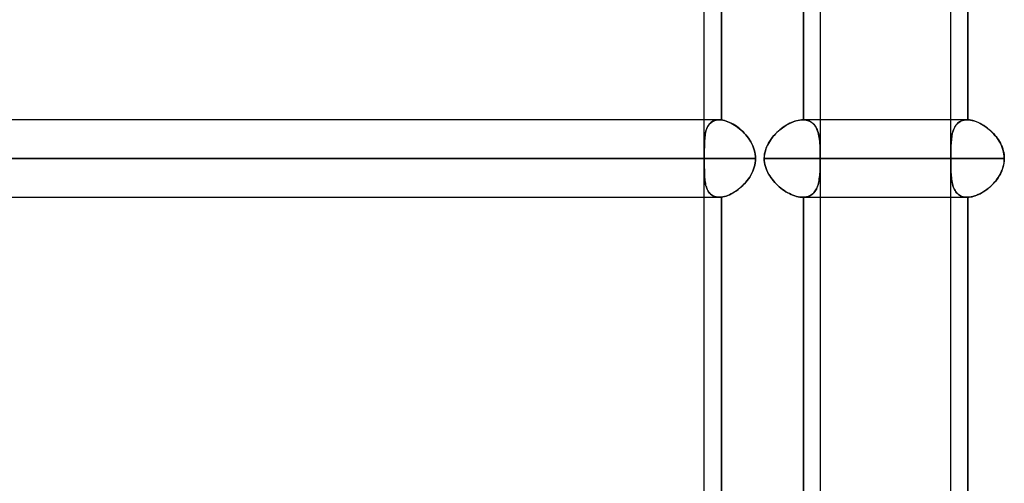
# Model space of a CAD drawing. Header units: millimetres. Extents: x -288 to 288, y -123 to 100.
# Tile 72 of 76: x 151 to 179, y -30 to -16. Entities that reach past the tile are written whole.
import ezdxf

# ---------------------------------------------------------------- set-up
doc = ezdxf.new("R2010")
doc.units = ezdxf.units.MM
doc.layers.add('MAIN-1', color=7, linetype='Continuous')
doc.layers.add('MAIN-2', color=7, linetype='Continuous')

msp = doc.modelspace()

# ---------------------------------------------------------------- linework, layer by layer
at = {"layer": 'MAIN-1'}
for p, q in [((173.886, -31.305), (173.886, -2.543)), ((170.496, -19.175), (170.496, -10.435)), ((170.993, -10.431), (170.993, -19.179)), ((177.687, -19.175), (177.687, -10.435)), ((178.184, -10.435), (178.184, -19.175)), ((170.929, -19.175), (-170.929, -19.175)), ((170.929, -19.175), (170.938, -19.175)), ((170.938, -19.175), (170.947, -19.175)), ((170.947, -19.175), (170.956, -19.176)), ((170.956, -19.176), (170.965, -19.176)), ((170.965, -19.176), (170.974, -19.177)), ((170.974, -19.177), (170.983, -19.178)), ((170.983, -19.178), (170.993, -19.179)), ((170.993, -19.179), (171.038, -19.186)), ((171.038, -19.186), (171.085, -19.196)), ((171.085, -19.196), (171.133, -19.21)), ((171.133, -19.21), (171.182, -19.228)), ((171.182, -19.228), (171.231, -19.248)), ((171.231, -19.248), (171.281, -19.272)), ((178.168, -19.175), (173.886, -19.175)), ((178.168, -19.175), (178.17, -19.175)), ((178.17, -19.175), (178.172, -19.175)), ((178.172, -19.175), (178.175, -19.175)), ((178.175, -19.175), (178.177, -19.175)), ((178.177, -19.175), (178.179, -19.175)), ((178.179, -19.175), (178.182, -19.175)), ((178.182, -19.175), (178.184, -19.175)), ((178.184, -19.175), (178.225, -19.178)), ((178.225, -19.178), (178.268, -19.183)), ((178.268, -19.183), (178.312, -19.192)), ((178.312, -19.192), (178.356, -19.203)), ((178.356, -19.203), (178.401, -19.218)), ((178.401, -19.218), (178.447, -19.235)), ((178.447, -19.235), (178.493, -19.254)), ((171.281, -19.272), (171.331, -19.299)), ((171.331, -19.299), (171.38, -19.329)), ((171.38, -19.329), (171.429, -19.361)), ((171.429, -19.361), (171.478, -19.397)), ((171.478, -19.397), (171.525, -19.435)), ((171.525, -19.435), (171.572, -19.475)), ((171.572, -19.475), (171.618, -19.517)), ((171.618, -19.517), (171.662, -19.562)), ((178.493, -19.254), (178.54, -19.276)), ((178.54, -19.276), (178.586, -19.301)), ((178.586, -19.301), (178.632, -19.328)), ((178.632, -19.328), (178.677, -19.357)), ((178.677, -19.357), (178.722, -19.389)), ((178.722, -19.389), (178.766, -19.423)), ((178.766, -19.423), (178.81, -19.458)), ((178.81, -19.458), (178.852, -19.496)), ((178.852, -19.496), (178.893, -19.535)), ((178.893, -19.535), (178.933, -19.577)), ((171.662, -19.562), (171.704, -19.609)), ((171.704, -19.609), (171.744, -19.658)), ((171.744, -19.658), (171.783, -19.709)), ((171.783, -19.709), (171.819, -19.762)), ((171.819, -19.762), (171.852, -19.817)), ((171.852, -19.817), (171.882, -19.873)), ((178.933, -19.577), (178.971, -19.62)), ((178.971, -19.62), (179.008, -19.664)), ((179.008, -19.664), (179.043, -19.711)), ((179.043, -19.711), (179.076, -19.759)), ((179.076, -19.759), (179.106, -19.808)), ((179.106, -19.808), (179.135, -19.859)), ((171.882, -19.873), (171.909, -19.931)), ((171.909, -19.931), (171.933, -19.991)), ((171.933, -19.991), (171.953, -20.052)), ((171.953, -20.052), (171.969, -20.115)), ((179.135, -19.859), (179.16, -19.911)), ((179.16, -19.911), (179.183, -19.965)), ((179.183, -19.965), (179.203, -20.019)), ((179.203, -20.019), (179.22, -20.075)), ((179.22, -20.075), (179.233, -20.132)), ((-171.99, -20.305), (171.99, -20.305)), ((171.969, -20.115), (171.98, -20.178)), ((171.98, -20.178), (171.987, -20.241)), ((171.987, -20.368), (171.98, -20.431)), ((171.987, -20.241), (171.99, -20.305)), ((171.99, -20.305), (171.987, -20.368)), ((173.886, -20.305), (179.25, -20.305)), ((179.233, -20.132), (179.242, -20.19)), ((179.247, -20.371), (179.24, -20.436)), ((179.242, -20.19), (179.248, -20.247)), ((179.25, -20.305), (179.247, -20.371)), ((179.248, -20.247), (179.25, -20.305)), ((171.911, -20.676), (171.884, -20.734)), ((171.934, -20.617), (171.911, -20.676)), ((171.954, -20.556), (171.934, -20.617)), ((171.969, -20.494), (171.954, -20.556)), ((171.98, -20.431), (171.969, -20.494)), ((179.19, -20.628), (179.164, -20.69)), ((179.211, -20.566), (179.19, -20.628)), ((179.228, -20.501), (179.211, -20.566)), ((179.24, -20.436), (179.228, -20.501)), ((171.747, -20.949), (171.707, -20.998)), ((171.785, -20.898), (171.747, -20.949)), ((171.821, -20.845), (171.785, -20.898)), ((171.854, -20.79), (171.821, -20.845)), ((171.884, -20.734), (171.854, -20.79)), ((178.988, -20.97), (178.945, -21.02)), ((179.029, -20.918), (178.988, -20.97)), ((179.067, -20.864), (179.029, -20.918)), ((179.103, -20.808), (179.067, -20.864)), ((179.135, -20.75), (179.103, -20.808)), ((179.164, -20.69), (179.135, -20.75)), ((171.432, -21.246), (171.383, -21.279)), ((171.481, -21.211), (171.432, -21.246)), ((171.529, -21.173), (171.481, -21.211)), ((171.575, -21.132), (171.529, -21.173)), ((171.621, -21.09), (171.575, -21.132)), ((171.665, -21.045), (171.621, -21.09)), ((171.707, -20.998), (171.665, -21.045)), ((178.702, -21.235), (178.65, -21.27)), ((178.754, -21.197), (178.702, -21.235)), ((178.804, -21.157), (178.754, -21.197)), ((178.852, -21.114), (178.804, -21.157)), ((178.899, -21.068), (178.852, -21.114)), ((178.945, -21.02), (178.899, -21.068)), ((-170.929, -21.435), (170.929, -21.435)), ((170.496, -30.175), (170.496, -21.435)), ((170.939, -21.435), (170.928, -21.435)), ((170.949, -21.435), (170.939, -21.435)), ((170.96, -21.434), (170.949, -21.435)), ((170.971, -21.433), (170.96, -21.434)), ((170.982, -21.432), (170.971, -21.433)), ((170.993, -21.431), (170.982, -21.432)), ((171.039, -21.424), (170.993, -21.431)), ((170.993, -21.431), (170.993, -30.179)), ((171.086, -21.413), (171.039, -21.424)), ((171.134, -21.399), (171.086, -21.413)), ((171.183, -21.382), (171.134, -21.399)), ((171.233, -21.361), (171.183, -21.382)), ((171.283, -21.337), (171.233, -21.361)), ((171.333, -21.309), (171.283, -21.337)), ((171.383, -21.279), (171.333, -21.309)), ((173.886, -21.435), (178.168, -21.435)), ((177.687, -30.175), (177.687, -21.435)), ((178.17, -21.435), (178.167, -21.435)), ((178.173, -21.435), (178.17, -21.435)), ((178.176, -21.435), (178.173, -21.435)), ((178.178, -21.435), (178.176, -21.435)), ((178.181, -21.435), (178.178, -21.435)), ((178.184, -21.435), (178.181, -21.435)), ((178.232, -21.431), (178.184, -21.435)), ((178.184, -21.435), (178.184, -30.175)), ((178.282, -21.424), (178.232, -21.431)), ((178.333, -21.413), (178.282, -21.424)), ((178.385, -21.398), (178.333, -21.413)), ((178.438, -21.379), (178.385, -21.398)), ((178.491, -21.357), (178.438, -21.379)), ((178.544, -21.331), (178.491, -21.357)), ((178.598, -21.302), (178.544, -21.331)), ((178.65, -21.27), (178.598, -21.302))]:
    msp.add_line(p, q, dxfattribs=at)
at = {"layer": 'MAIN-2'}
for p, q in [((170.993, -19.179), (170.993, -10.431)), ((173.39, -19.175), (173.39, -10.435)), ((173.39, -10.435), (173.39, -19.175)), ((178.184, -19.175), (178.184, -10.435)), ((170.496, -20.146), (170.496, -19.175)), ((170.718, -19.233), (170.69, -19.254)), ((170.693, -19.252), (170.725, -19.229)), ((170.748, -19.216), (170.718, -19.233)), ((170.725, -19.229), (170.76, -19.21)), ((170.78, -19.201), (170.748, -19.216)), ((170.76, -19.21), (170.799, -19.195)), ((170.814, -19.19), (170.78, -19.201)), ((170.799, -19.195), (170.839, -19.184)), ((170.851, -19.182), (170.814, -19.19)), ((170.839, -19.184), (170.883, -19.177)), ((170.889, -19.177), (170.851, -19.182)), ((170.883, -19.177), (170.929, -19.175)), ((170.929, -19.175), (170.889, -19.177)), ((170.938, -19.175), (170.929, -19.175)), ((170.947, -19.175), (170.938, -19.175)), ((170.956, -19.176), (170.947, -19.175)), ((170.965, -19.176), (170.956, -19.176)), ((170.974, -19.177), (170.965, -19.176)), ((170.983, -19.178), (170.974, -19.177)), ((170.993, -19.179), (170.983, -19.178)), ((171.039, -19.186), (170.993, -19.179)), ((171.086, -19.196), (171.039, -19.186)), ((171.134, -19.211), (171.086, -19.196)), ((171.183, -19.228), (171.134, -19.211)), ((171.233, -19.249), (171.183, -19.228)), ((171.283, -19.273), (171.233, -19.249)), ((172.997, -19.273), (173.052, -19.248)), ((173.091, -19.233), (173.041, -19.253)), ((173.052, -19.248), (173.108, -19.226)), ((173.14, -19.215), (173.091, -19.233)), ((173.108, -19.226), (173.163, -19.208)), ((173.188, -19.201), (173.14, -19.215)), ((173.163, -19.208), (173.218, -19.194)), ((173.236, -19.19), (173.188, -19.201)), ((173.218, -19.194), (173.271, -19.183)), ((173.283, -19.182), (173.236, -19.19)), ((173.271, -19.183), (173.323, -19.177)), ((173.329, -19.177), (173.283, -19.182)), ((173.323, -19.177), (173.373, -19.175)), ((173.373, -19.175), (173.329, -19.177)), ((173.376, -19.175), (173.373, -19.175)), ((173.373, -19.175), (173.376, -19.175)), ((173.886, -19.175), (173.373, -19.175)), ((173.378, -19.175), (173.376, -19.175)), ((173.376, -19.175), (173.378, -19.175)), ((173.38, -19.175), (173.378, -19.175)), ((173.378, -19.175), (173.38, -19.175)), ((173.383, -19.175), (173.38, -19.175)), ((173.38, -19.175), (173.383, -19.175)), ((173.385, -19.175), (173.383, -19.175)), ((173.383, -19.175), (173.385, -19.175)), ((173.387, -19.175), (173.385, -19.175)), ((173.385, -19.175), (173.387, -19.175)), ((173.39, -19.175), (173.387, -19.175)), ((173.387, -19.175), (173.39, -19.175)), ((173.39, -19.175), (173.43, -19.178)), ((173.436, -19.179), (173.39, -19.175)), ((173.43, -19.178), (173.468, -19.183)), ((173.48, -19.186), (173.436, -19.179)), ((173.468, -19.183), (173.505, -19.192)), ((173.522, -19.197), (173.48, -19.186)), ((173.505, -19.192), (173.54, -19.203)), ((173.561, -19.212), (173.522, -19.197)), ((173.54, -19.203), (173.573, -19.218)), ((173.598, -19.231), (173.561, -19.212)), ((173.573, -19.218), (173.605, -19.235)), ((173.632, -19.253), (173.598, -19.231)), ((173.605, -19.235), (173.634, -19.254)), ((177.687, -21.435), (177.687, -19.175)), ((177.891, -19.273), (177.922, -19.248)), ((177.946, -19.233), (177.916, -19.253)), ((177.922, -19.248), (177.957, -19.226)), ((177.978, -19.215), (177.946, -19.233)), ((177.957, -19.226), (177.994, -19.208)), ((178.012, -19.201), (177.978, -19.215)), ((177.994, -19.208), (178.034, -19.194)), ((178.048, -19.19), (178.012, -19.201)), ((178.034, -19.194), (178.076, -19.183)), ((178.086, -19.182), (178.048, -19.19)), ((178.076, -19.183), (178.121, -19.177)), ((178.126, -19.177), (178.086, -19.182)), ((178.121, -19.177), (178.168, -19.175)), ((178.168, -19.175), (178.126, -19.177)), ((178.17, -19.175), (178.168, -19.175)), ((178.172, -19.175), (178.17, -19.175)), ((178.175, -19.175), (178.172, -19.175)), ((178.177, -19.175), (178.175, -19.175)), ((178.179, -19.175), (178.177, -19.175)), ((178.182, -19.175), (178.179, -19.175)), ((178.184, -19.175), (178.182, -19.175)), ((178.232, -19.179), (178.184, -19.175)), ((178.282, -19.186), (178.232, -19.179)), ((178.333, -19.197), (178.282, -19.186)), ((178.385, -19.212), (178.333, -19.197)), ((178.437, -19.231), (178.385, -19.212)), ((178.49, -19.253), (178.437, -19.231)), ((170.532, -19.551), (170.544, -19.504)), ((170.543, -19.507), (170.533, -19.548)), ((170.554, -19.468), (170.543, -19.507)), ((170.544, -19.504), (170.557, -19.459)), ((170.568, -19.431), (170.554, -19.468)), ((170.557, -19.459), (170.573, -19.417)), ((170.583, -19.395), (170.568, -19.431)), ((170.573, -19.417), (170.592, -19.378)), ((170.6, -19.362), (170.583, -19.395)), ((170.592, -19.378), (170.613, -19.341)), ((170.62, -19.331), (170.6, -19.362)), ((170.613, -19.341), (170.637, -19.308)), ((170.641, -19.303), (170.62, -19.331)), ((170.637, -19.308), (170.663, -19.278)), ((170.664, -19.277), (170.641, -19.303)), ((170.663, -19.278), (170.693, -19.252)), ((170.69, -19.254), (170.664, -19.277)), ((171.333, -19.3), (171.283, -19.273)), ((171.382, -19.33), (171.333, -19.3)), ((171.432, -19.363), (171.382, -19.33)), ((171.48, -19.398), (171.432, -19.363)), ((171.528, -19.436), (171.48, -19.398)), ((171.574, -19.477), (171.528, -19.436)), ((171.62, -19.519), (171.574, -19.477)), ((171.663, -19.564), (171.62, -19.519)), ((172.575, -19.582), (172.623, -19.535)), ((172.658, -19.503), (172.614, -19.543)), ((172.623, -19.535), (172.673, -19.489)), ((172.703, -19.464), (172.658, -19.503)), ((172.673, -19.489), (172.724, -19.447)), ((172.749, -19.428), (172.703, -19.464)), ((172.724, -19.447), (172.777, -19.406)), ((172.796, -19.393), (172.749, -19.428)), ((172.777, -19.406), (172.831, -19.369)), ((172.844, -19.36), (172.796, -19.393)), ((172.831, -19.369), (172.886, -19.334)), ((172.893, -19.329), (172.844, -19.36)), ((172.886, -19.334), (172.941, -19.302)), ((172.942, -19.301), (172.893, -19.329)), ((172.941, -19.302), (172.997, -19.273)), ((172.992, -19.276), (172.942, -19.301)), ((173.041, -19.253), (172.992, -19.276)), ((173.664, -19.278), (173.632, -19.253)), ((173.634, -19.254), (173.662, -19.276)), ((173.662, -19.276), (173.687, -19.301)), ((173.693, -19.307), (173.664, -19.278)), ((173.687, -19.301), (173.711, -19.328)), ((173.719, -19.339), (173.693, -19.307)), ((173.711, -19.328), (173.732, -19.357)), ((173.743, -19.374), (173.719, -19.339)), ((173.732, -19.357), (173.752, -19.389)), ((173.765, -19.412), (173.743, -19.374)), ((173.752, -19.389), (173.77, -19.423)), ((173.784, -19.452), (173.765, -19.412)), ((173.77, -19.423), (173.786, -19.458)), ((173.801, -19.495), (173.784, -19.452)), ((173.786, -19.458), (173.801, -19.496)), ((173.815, -19.54), (173.801, -19.495)), ((173.801, -19.496), (173.814, -19.535)), ((173.814, -19.535), (173.825, -19.577)), ((177.732, -19.582), (177.743, -19.535)), ((177.753, -19.503), (177.741, -19.543)), ((177.743, -19.535), (177.757, -19.489)), ((177.766, -19.464), (177.753, -19.503)), ((177.757, -19.489), (177.774, -19.447)), ((177.782, -19.428), (177.766, -19.464)), ((177.774, -19.447), (177.792, -19.406)), ((177.799, -19.393), (177.782, -19.428)), ((177.792, -19.406), (177.813, -19.369)), ((177.818, -19.36), (177.799, -19.393)), ((177.813, -19.369), (177.836, -19.334)), ((177.84, -19.329), (177.818, -19.36)), ((177.836, -19.334), (177.862, -19.302)), ((177.863, -19.301), (177.84, -19.329)), ((177.862, -19.302), (177.891, -19.273)), ((177.888, -19.276), (177.863, -19.301)), ((177.916, -19.253), (177.888, -19.276)), ((178.544, -19.278), (178.49, -19.253)), ((178.597, -19.307), (178.544, -19.278)), ((178.649, -19.339), (178.597, -19.307)), ((178.701, -19.374), (178.649, -19.339)), ((178.752, -19.412), (178.701, -19.374)), ((178.802, -19.452), (178.752, -19.412)), ((178.851, -19.495), (178.802, -19.452)), ((178.898, -19.54), (178.851, -19.495)), ((170.501, -19.822), (170.499, -19.872)), ((170.499, -19.884), (170.501, -19.823)), ((170.501, -19.823), (170.504, -19.764)), ((170.504, -19.773), (170.501, -19.822)), ((170.504, -19.764), (170.509, -19.708)), ((170.507, -19.725), (170.504, -19.773)), ((170.512, -19.679), (170.507, -19.725)), ((170.509, -19.708), (170.515, -19.653)), ((170.518, -19.634), (170.512, -19.679)), ((170.515, -19.653), (170.523, -19.601)), ((170.525, -19.59), (170.518, -19.634)), ((170.523, -19.601), (170.532, -19.551)), ((170.533, -19.548), (170.525, -19.59)), ((171.706, -19.611), (171.663, -19.564)), ((171.746, -19.66), (171.706, -19.611)), ((171.784, -19.711), (171.746, -19.66)), ((171.82, -19.764), (171.784, -19.711)), ((171.853, -19.818), (171.82, -19.764)), ((171.883, -19.875), (171.853, -19.818)), ((172.394, -19.815), (172.365, -19.865)), ((172.371, -19.854), (172.406, -19.795)), ((172.425, -19.766), (172.394, -19.815)), ((172.406, -19.795), (172.444, -19.739)), ((172.459, -19.719), (172.425, -19.766)), ((172.444, -19.739), (172.486, -19.685)), ((172.495, -19.673), (172.459, -19.719)), ((172.486, -19.685), (172.529, -19.632)), ((172.533, -19.629), (172.495, -19.673)), ((172.529, -19.632), (172.575, -19.582)), ((172.573, -19.585), (172.533, -19.629)), ((172.614, -19.543), (172.573, -19.585)), ((173.828, -19.588), (173.815, -19.54)), ((173.825, -19.577), (173.835, -19.62)), ((173.839, -19.638), (173.828, -19.588)), ((173.835, -19.62), (173.844, -19.664)), ((173.849, -19.69), (173.839, -19.638)), ((173.844, -19.664), (173.852, -19.711)), ((173.856, -19.745), (173.849, -19.69)), ((173.852, -19.711), (173.858, -19.759)), ((173.863, -19.801), (173.856, -19.745)), ((173.858, -19.759), (173.863, -19.808)), ((173.868, -19.859), (173.863, -19.801)), ((173.863, -19.808), (173.868, -19.859)), ((177.7, -19.815), (177.696, -19.865)), ((177.697, -19.854), (177.701, -19.795)), ((177.704, -19.766), (177.7, -19.815)), ((177.701, -19.795), (177.706, -19.739)), ((177.709, -19.719), (177.704, -19.766)), ((177.706, -19.739), (177.713, -19.685)), ((177.715, -19.673), (177.709, -19.719)), ((177.713, -19.685), (177.722, -19.632)), ((177.722, -19.629), (177.715, -19.673)), ((177.722, -19.632), (177.732, -19.582)), ((177.731, -19.585), (177.722, -19.629)), ((177.741, -19.543), (177.731, -19.585)), ((178.943, -19.588), (178.898, -19.54)), ((178.987, -19.638), (178.943, -19.588)), ((179.028, -19.69), (178.987, -19.638)), ((179.066, -19.745), (179.028, -19.69)), ((179.102, -19.801), (179.066, -19.745)), ((179.135, -19.859), (179.102, -19.801)), ((170.496, -20.011), (170.497, -19.946)), ((170.497, -19.978), (170.496, -20.032)), ((170.496, -20.076), (170.496, -20.011)), ((170.496, -20.032), (170.496, -20.088)), ((170.496, -20.144), (170.496, -20.076)), ((170.496, -20.088), (170.496, -20.145)), ((170.497, -19.946), (170.499, -19.884)), ((170.498, -19.924), (170.497, -19.978)), ((170.499, -19.872), (170.498, -19.924)), ((171.91, -19.933), (171.883, -19.875)), ((171.933, -19.992), (171.91, -19.933)), ((171.953, -20.053), (171.933, -19.992)), ((171.969, -20.115), (171.953, -20.053)), ((172.256, -20.17), (172.27, -20.104)), ((172.277, -20.078), (172.263, -20.134)), ((172.27, -20.104), (172.288, -20.039)), ((172.294, -20.023), (172.277, -20.078)), ((172.288, -20.039), (172.312, -19.976)), ((172.315, -19.969), (172.294, -20.023)), ((172.312, -19.976), (172.339, -19.914)), ((172.338, -19.916), (172.315, -19.969)), ((172.365, -19.865), (172.338, -19.916)), ((172.339, -19.914), (172.371, -19.854)), ((173.868, -19.859), (173.872, -19.911)), ((173.872, -19.919), (173.868, -19.859)), ((173.872, -19.911), (173.874, -19.965)), ((173.875, -19.98), (173.872, -19.919)), ((173.874, -19.965), (173.877, -20.019)), ((173.877, -20.043), (173.875, -19.98)), ((173.877, -20.019), (173.878, -20.075)), ((173.879, -20.107), (173.877, -20.043)), ((173.878, -20.075), (173.879, -20.132)), ((173.88, -20.173), (173.879, -20.107)), ((177.689, -20.104), (177.69, -20.039)), ((177.69, -20.078), (177.689, -20.134)), ((177.689, -20.17), (177.689, -20.104)), ((177.692, -19.969), (177.69, -20.023)), ((177.69, -20.039), (177.692, -19.976)), ((177.69, -20.023), (177.69, -20.078)), ((177.692, -19.976), (177.694, -19.914)), ((177.694, -19.916), (177.692, -19.969)), ((177.694, -19.914), (177.697, -19.854)), ((177.696, -19.865), (177.694, -19.916)), ((179.164, -19.919), (179.135, -19.859)), ((179.189, -19.98), (179.164, -19.919)), ((179.21, -20.043), (179.189, -19.98)), ((179.227, -20.107), (179.21, -20.043)), ((179.24, -20.173), (179.227, -20.107)), ((171.99, -20.305), (-171.99, -20.305)), ((170.496, -20.305), (-170.496, -20.305)), ((62.596, -20.305), (170.496, -20.305)), ((170.496, -20.17), (170.496, -20.144)), ((170.496, -20.145), (170.496, -20.171)), ((170.496, -20.197), (170.496, -20.17)), ((170.496, -20.171), (170.496, -20.198)), ((170.496, -20.224), (170.496, -20.197)), ((170.496, -20.198), (170.496, -20.225)), ((170.496, -20.251), (170.496, -20.224)), ((170.496, -20.225), (170.496, -20.251)), ((170.496, -20.278), (170.496, -20.251)), ((170.496, -20.251), (170.496, -20.278)), ((170.496, -20.305), (170.496, -20.278)), ((170.496, -20.278), (170.496, -20.305)), ((170.496, -20.332), (170.496, -20.305)), ((170.496, -20.305), (170.496, -20.332)), ((170.496, -20.359), (170.496, -20.332)), ((170.496, -20.332), (170.496, -20.359)), ((170.496, -20.386), (170.496, -20.359)), ((170.496, -20.359), (170.496, -20.386)), ((170.496, -20.412), (170.496, -20.386)), ((170.496, -20.386), (170.496, -20.413)), ((171.98, -20.178), (171.969, -20.115)), ((171.987, -20.241), (171.98, -20.178)), ((171.98, -20.432), (171.987, -20.368)), ((171.99, -20.305), (171.987, -20.241)), ((171.987, -20.368), (171.99, -20.305)), ((172.245, -20.305), (172.248, -20.237)), ((172.247, -20.248), (172.245, -20.305)), ((172.245, -20.305), (172.247, -20.364)), ((177.688, -20.305), (172.245, -20.305)), ((172.245, -20.305), (177.688, -20.305)), ((172.247, -20.365), (172.245, -20.305)), ((172.253, -20.191), (172.247, -20.248)), ((172.247, -20.364), (172.253, -20.423)), ((172.254, -20.424), (172.247, -20.365)), ((172.248, -20.237), (172.256, -20.17)), ((172.263, -20.134), (172.253, -20.191)), ((173.879, -20.132), (173.88, -20.19)), ((173.881, -20.239), (173.88, -20.173)), ((173.88, -20.19), (173.881, -20.247)), ((173.88, -20.42), (173.881, -20.363)), ((173.881, -20.371), (173.88, -20.436)), ((173.881, -20.305), (173.881, -20.239)), ((173.881, -20.247), (173.881, -20.305)), ((173.881, -20.363), (173.881, -20.305)), ((173.881, -20.305), (173.881, -20.371)), ((179.25, -20.305), (173.881, -20.305)), ((177.689, -20.134), (177.688, -20.191)), ((177.688, -20.237), (177.689, -20.17)), ((177.688, -20.191), (177.688, -20.248)), ((177.688, -20.305), (177.688, -20.237)), ((177.688, -20.248), (177.688, -20.305)), ((177.688, -20.365), (177.688, -20.305)), ((177.688, -20.305), (177.688, -20.364)), ((177.688, -20.364), (177.689, -20.423)), ((177.689, -20.424), (177.688, -20.365)), ((179.247, -20.239), (179.24, -20.173)), ((179.242, -20.42), (179.248, -20.363)), ((179.25, -20.305), (179.247, -20.239)), ((179.248, -20.363), (179.25, -20.305)), ((170.496, -20.439), (170.496, -20.412)), ((170.496, -20.413), (170.496, -20.439)), ((170.496, -20.465), (170.496, -20.439)), ((170.496, -20.439), (170.496, -20.466)), ((170.496, -21.435), (170.496, -20.464)), ((170.496, -20.527), (170.496, -20.465)), ((170.496, -20.466), (170.496, -20.519)), ((170.496, -20.519), (170.496, -20.571)), ((170.496, -20.587), (170.496, -20.527)), ((170.496, -20.571), (170.497, -20.621)), ((170.497, -20.646), (170.496, -20.587)), ((170.497, -20.621), (170.497, -20.671)), ((170.498, -20.703), (170.497, -20.646)), ((170.497, -20.671), (170.499, -20.72)), ((171.883, -20.735), (171.91, -20.677)), ((171.91, -20.677), (171.934, -20.617)), ((171.934, -20.617), (171.953, -20.556)), ((171.953, -20.556), (171.969, -20.494)), ((171.969, -20.494), (171.98, -20.432)), ((172.253, -20.423), (172.264, -20.482)), ((172.264, -20.482), (172.254, -20.424)), ((172.264, -20.482), (172.279, -20.54)), ((172.279, -20.54), (172.264, -20.482)), ((172.279, -20.54), (172.297, -20.596)), ((172.298, -20.598), (172.279, -20.54)), ((172.297, -20.596), (172.319, -20.651)), ((172.32, -20.654), (172.298, -20.598)), ((172.319, -20.651), (172.344, -20.705)), ((172.345, -20.708), (172.32, -20.654)), ((173.875, -20.628), (173.872, -20.69)), ((173.872, -20.697), (173.874, -20.644)), ((173.874, -20.644), (173.877, -20.589)), ((173.877, -20.566), (173.875, -20.628)), ((173.879, -20.501), (173.877, -20.566)), ((173.877, -20.589), (173.878, -20.533)), ((173.878, -20.533), (173.88, -20.477)), ((173.88, -20.436), (173.879, -20.501)), ((173.88, -20.477), (173.88, -20.42)), ((177.689, -20.423), (177.689, -20.482)), ((177.689, -20.482), (177.689, -20.424)), ((177.69, -20.54), (177.689, -20.482)), ((177.689, -20.482), (177.69, -20.54)), ((177.691, -20.598), (177.69, -20.54)), ((177.69, -20.54), (177.691, -20.596)), ((177.691, -20.596), (177.692, -20.651)), ((177.692, -20.654), (177.691, -20.598)), ((177.692, -20.651), (177.694, -20.705)), ((177.694, -20.708), (177.692, -20.654)), ((179.161, -20.697), (179.184, -20.644)), ((179.184, -20.644), (179.203, -20.589)), ((179.203, -20.589), (179.22, -20.533)), ((179.22, -20.533), (179.233, -20.477)), ((179.233, -20.477), (179.242, -20.42)), ((170.5, -20.759), (170.498, -20.703)), ((170.499, -20.72), (170.5, -20.767)), ((170.502, -20.813), (170.5, -20.759)), ((170.5, -20.767), (170.502, -20.814)), ((170.506, -20.866), (170.502, -20.813)), ((170.502, -20.814), (170.505, -20.859)), ((170.505, -20.859), (170.509, -20.904)), ((170.51, -20.916), (170.506, -20.866)), ((170.509, -20.904), (170.514, -20.947)), ((170.516, -20.965), (170.51, -20.916)), ((170.514, -20.947), (170.52, -20.989)), ((170.523, -21.012), (170.516, -20.965)), ((171.706, -20.999), (171.746, -20.95)), ((171.746, -20.95), (171.784, -20.899)), ((171.784, -20.899), (171.82, -20.846)), ((171.82, -20.846), (171.853, -20.792)), ((171.853, -20.792), (171.883, -20.735)), ((172.344, -20.705), (172.372, -20.758)), ((172.374, -20.762), (172.345, -20.708)), ((172.372, -20.758), (172.403, -20.809)), ((172.405, -20.813), (172.374, -20.762)), ((172.403, -20.809), (172.436, -20.859)), ((172.439, -20.863), (172.405, -20.813)), ((172.436, -20.859), (172.472, -20.908)), ((172.474, -20.911), (172.439, -20.863)), ((172.472, -20.908), (172.511, -20.956)), ((172.512, -20.958), (172.474, -20.911)), ((172.511, -20.956), (172.551, -21.002)), ((172.552, -21.003), (172.512, -20.958)), ((173.84, -20.97), (173.829, -21.02)), ((173.836, -20.988), (173.845, -20.944)), ((173.849, -20.918), (173.84, -20.97)), ((173.845, -20.944), (173.852, -20.898)), ((173.857, -20.864), (173.849, -20.918)), ((173.852, -20.898), (173.858, -20.85)), ((173.863, -20.808), (173.857, -20.864)), ((173.858, -20.85), (173.864, -20.8)), ((173.868, -20.75), (173.863, -20.808)), ((173.864, -20.8), (173.868, -20.749)), ((173.872, -20.69), (173.868, -20.75)), ((173.868, -20.749), (173.872, -20.697)), ((177.694, -20.705), (177.697, -20.758)), ((177.697, -20.762), (177.694, -20.708)), ((177.697, -20.758), (177.701, -20.809)), ((177.701, -20.813), (177.697, -20.762)), ((177.701, -20.809), (177.705, -20.859)), ((177.706, -20.863), (177.701, -20.813)), ((177.705, -20.859), (177.711, -20.908)), ((177.711, -20.911), (177.706, -20.863)), ((177.711, -20.908), (177.718, -20.956)), ((177.718, -20.958), (177.711, -20.911)), ((177.718, -20.956), (177.726, -21.002)), ((177.726, -21.003), (177.718, -20.958)), ((178.973, -20.988), (179.009, -20.944)), ((179.009, -20.944), (179.044, -20.898)), ((179.044, -20.898), (179.077, -20.85)), ((179.077, -20.85), (179.107, -20.8)), ((179.107, -20.8), (179.135, -20.749)), ((179.135, -20.749), (179.161, -20.697)), ((170.52, -20.989), (170.526, -21.03)), ((170.532, -21.058), (170.523, -21.012)), ((170.526, -21.03), (170.535, -21.07)), ((170.542, -21.101), (170.532, -21.058)), ((170.535, -21.07), (170.544, -21.108)), ((170.555, -21.143), (170.542, -21.101)), ((170.544, -21.108), (170.555, -21.144)), ((170.569, -21.183), (170.555, -21.143)), ((170.555, -21.144), (170.568, -21.179)), ((170.568, -21.179), (170.582, -21.212)), ((170.586, -21.221), (170.569, -21.183)), ((170.582, -21.212), (170.598, -21.243)), ((170.605, -21.256), (170.586, -21.221)), ((170.598, -21.243), (170.615, -21.272)), ((170.626, -21.288), (170.605, -21.256)), ((171.381, -21.28), (171.431, -21.248)), ((171.431, -21.248), (171.479, -21.212)), ((171.479, -21.212), (171.527, -21.174)), ((171.527, -21.174), (171.574, -21.134)), ((171.574, -21.134), (171.619, -21.091)), ((171.619, -21.091), (171.663, -21.046)), ((171.663, -21.046), (171.706, -20.999)), ((172.551, -21.002), (172.594, -21.046)), ((172.594, -21.047), (172.552, -21.003)), ((172.594, -21.046), (172.638, -21.089)), ((172.638, -21.089), (172.594, -21.047)), ((172.638, -21.089), (172.684, -21.13)), ((172.684, -21.13), (172.638, -21.089)), ((172.684, -21.13), (172.731, -21.169)), ((172.731, -21.168), (172.684, -21.13)), ((172.779, -21.205), (172.731, -21.168)), ((172.731, -21.169), (172.78, -21.206)), ((172.828, -21.24), (172.779, -21.205)), ((172.78, -21.206), (172.829, -21.24)), ((172.878, -21.272), (172.828, -21.24)), ((172.829, -21.24), (172.879, -21.272)), ((173.711, -21.281), (173.733, -21.252)), ((173.744, -21.235), (173.72, -21.27)), ((173.733, -21.252), (173.753, -21.22)), ((173.765, -21.197), (173.744, -21.235)), ((173.753, -21.22), (173.771, -21.186)), ((173.784, -21.157), (173.765, -21.197)), ((173.771, -21.186), (173.787, -21.15)), ((173.801, -21.114), (173.784, -21.157)), ((173.787, -21.15), (173.801, -21.113)), ((173.816, -21.068), (173.801, -21.114)), ((173.801, -21.113), (173.814, -21.073)), ((173.814, -21.073), (173.826, -21.032)), ((173.829, -21.02), (173.816, -21.068)), ((173.826, -21.032), (173.836, -20.988)), ((177.726, -21.002), (177.736, -21.046)), ((177.736, -21.047), (177.726, -21.003)), ((177.736, -21.046), (177.747, -21.089)), ((177.747, -21.089), (177.736, -21.047)), ((177.761, -21.13), (177.747, -21.089)), ((177.747, -21.089), (177.761, -21.13)), ((177.776, -21.168), (177.761, -21.13)), ((177.761, -21.13), (177.776, -21.169)), ((177.793, -21.205), (177.776, -21.168)), ((177.776, -21.169), (177.793, -21.206)), ((177.812, -21.24), (177.793, -21.205)), ((177.793, -21.206), (177.812, -21.24)), ((177.833, -21.272), (177.812, -21.24)), ((177.812, -21.24), (177.833, -21.272)), ((178.633, -21.281), (178.678, -21.252)), ((178.678, -21.252), (178.723, -21.22)), ((178.723, -21.22), (178.768, -21.186)), ((178.768, -21.186), (178.811, -21.15)), ((178.811, -21.15), (178.854, -21.113)), ((178.854, -21.113), (178.895, -21.073)), ((178.895, -21.073), (178.935, -21.032)), ((178.935, -21.032), (178.973, -20.988)), ((170.615, -21.272), (170.634, -21.299)), ((170.65, -21.318), (170.626, -21.288)), ((170.634, -21.299), (170.655, -21.324)), ((170.676, -21.344), (170.65, -21.318)), ((170.655, -21.324), (170.678, -21.347)), ((170.705, -21.368), (170.676, -21.344)), ((170.678, -21.347), (170.703, -21.367)), ((170.703, -21.367), (170.73, -21.384)), ((170.736, -21.388), (170.705, -21.368)), ((170.73, -21.384), (170.759, -21.4)), ((170.77, -21.405), (170.736, -21.388)), ((170.759, -21.4), (170.789, -21.412)), ((170.806, -21.418), (170.77, -21.405)), ((170.789, -21.412), (170.821, -21.422)), ((170.845, -21.427), (170.806, -21.418)), ((170.821, -21.422), (170.855, -21.429)), ((170.885, -21.433), (170.845, -21.427)), ((170.855, -21.429), (170.891, -21.434)), ((170.928, -21.435), (170.885, -21.433)), ((170.891, -21.434), (170.929, -21.435)), ((170.929, -21.435), (170.939, -21.435)), ((170.939, -21.435), (170.95, -21.435)), ((170.95, -21.435), (170.96, -21.434)), ((170.96, -21.434), (170.971, -21.433)), ((170.971, -21.433), (170.982, -21.432)), ((170.982, -21.432), (170.993, -21.431)), ((170.993, -21.431), (171.038, -21.424)), ((170.993, -30.179), (170.993, -21.431)), ((171.038, -21.424), (171.085, -21.414)), ((171.085, -21.414), (171.134, -21.4)), ((171.134, -21.4), (171.183, -21.382)), ((171.183, -21.382), (171.232, -21.361)), ((171.232, -21.361), (171.282, -21.337)), ((171.282, -21.337), (171.332, -21.31)), ((171.332, -21.31), (171.381, -21.28)), ((172.929, -21.301), (172.878, -21.272)), ((172.879, -21.272), (172.929, -21.302)), ((172.98, -21.328), (172.929, -21.301)), ((172.929, -21.302), (172.98, -21.329)), ((173.031, -21.353), (172.98, -21.328)), ((172.98, -21.329), (173.031, -21.353)), ((173.031, -21.353), (173.082, -21.374)), ((173.082, -21.374), (173.031, -21.353)), ((173.082, -21.374), (173.133, -21.392)), ((173.133, -21.392), (173.082, -21.374)), ((173.133, -21.392), (173.182, -21.408)), ((173.183, -21.408), (173.133, -21.392)), ((173.182, -21.408), (173.232, -21.419)), ((173.232, -21.42), (173.183, -21.408)), ((173.232, -21.419), (173.28, -21.428)), ((173.28, -21.428), (173.232, -21.42)), ((173.28, -21.428), (173.327, -21.433)), ((173.327, -21.433), (173.28, -21.428)), ((173.327, -21.433), (173.373, -21.435)), ((173.373, -21.435), (173.327, -21.433)), ((173.373, -21.435), (173.376, -21.435)), ((173.376, -21.435), (173.373, -21.435)), ((173.373, -21.435), (173.886, -21.435)), ((173.376, -21.435), (173.379, -21.435)), ((173.379, -21.435), (173.376, -21.435)), ((173.379, -21.435), (173.381, -21.435)), ((173.381, -21.435), (173.379, -21.435)), ((173.381, -21.435), (173.384, -21.435)), ((173.384, -21.435), (173.381, -21.435)), ((173.384, -21.435), (173.387, -21.435)), ((173.387, -21.435), (173.384, -21.435)), ((173.387, -21.435), (173.39, -21.435)), ((173.39, -21.435), (173.387, -21.435)), ((173.436, -21.431), (173.39, -21.435)), ((173.39, -21.435), (173.43, -21.432)), ((173.39, -30.175), (173.39, -21.435)), ((173.39, -21.435), (173.39, -30.175)), ((173.43, -21.432), (173.468, -21.426)), ((173.481, -21.424), (173.436, -21.431)), ((173.468, -21.426), (173.505, -21.418)), ((173.522, -21.413), (173.481, -21.424)), ((173.505, -21.418), (173.541, -21.406)), ((173.562, -21.398), (173.522, -21.413)), ((173.541, -21.406), (173.574, -21.392)), ((173.598, -21.379), (173.562, -21.398)), ((173.574, -21.392), (173.606, -21.375)), ((173.633, -21.357), (173.598, -21.379)), ((173.606, -21.375), (173.635, -21.355)), ((173.664, -21.331), (173.633, -21.357)), ((173.635, -21.355), (173.662, -21.333)), ((173.662, -21.333), (173.688, -21.308)), ((173.693, -21.302), (173.664, -21.331)), ((173.688, -21.308), (173.711, -21.281)), ((173.72, -21.27), (173.693, -21.302)), ((177.856, -21.301), (177.833, -21.272)), ((177.833, -21.272), (177.857, -21.302)), ((177.882, -21.328), (177.856, -21.301)), ((177.857, -21.302), (177.882, -21.329)), ((177.91, -21.353), (177.882, -21.328)), ((177.882, -21.329), (177.91, -21.353)), ((177.94, -21.374), (177.91, -21.353)), ((177.91, -21.353), (177.941, -21.374)), ((177.973, -21.392), (177.94, -21.374)), ((177.941, -21.374), (177.973, -21.392)), ((178.008, -21.408), (177.973, -21.392)), ((177.973, -21.392), (178.008, -21.408)), ((178.045, -21.42), (178.008, -21.408)), ((178.008, -21.408), (178.044, -21.419)), ((178.044, -21.419), (178.083, -21.428)), ((178.084, -21.428), (178.045, -21.42)), ((178.083, -21.428), (178.124, -21.433)), ((178.125, -21.433), (178.084, -21.428)), ((178.124, -21.433), (178.167, -21.435)), ((178.167, -21.435), (178.125, -21.433)), ((178.167, -21.435), (178.17, -21.435)), ((178.17, -21.435), (178.173, -21.435)), ((178.173, -21.435), (178.176, -21.435)), ((178.176, -21.435), (178.178, -21.435)), ((178.178, -21.435), (178.181, -21.435)), ((178.181, -21.435), (178.184, -21.435)), ((178.184, -21.435), (178.225, -21.432)), ((178.184, -30.175), (178.184, -21.435)), ((178.225, -21.432), (178.268, -21.426)), ((178.268, -21.426), (178.312, -21.418)), ((178.312, -21.418), (178.357, -21.406)), ((178.357, -21.406), (178.402, -21.392)), ((178.402, -21.392), (178.448, -21.375)), ((178.448, -21.375), (178.495, -21.355)), ((178.495, -21.355), (178.541, -21.333)), ((178.541, -21.333), (178.587, -21.308)), ((178.587, -21.308), (178.633, -21.281))]:
    msp.add_line(p, q, dxfattribs=at)

doc.saveas('drawing.dxf')
